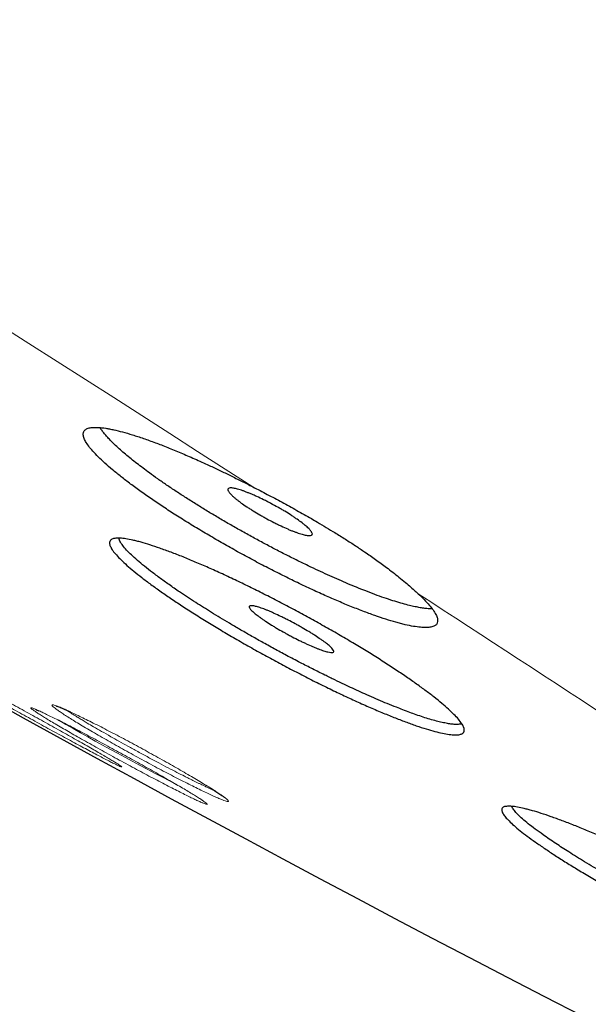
# Model space of a CAD drawing. Header units: millimetres. Extents: x 8 to 587, y 12 to 540.
# Tile 165 of 256: x 472.68 to 478.63, y 173.6 to 183.9. Entities that reach past the tile are written whole.
import ezdxf

# ---------------------------------------------------------------- set-up
doc = ezdxf.new("R2010")
doc.units = ezdxf.units.MM

msp = doc.modelspace()

# ---------------------------------------------------------------- linework, layer by layer
at = {"color": 252, "linetype": 'Continuous', "lineweight": 0, "flags": 128}
msp.add_lwpolyline([(470.357, 182.045), (470.663, 181.852), (470.969, 181.659), (471.273, 181.467), (471.576, 181.275), (471.878, 181.083), (472.179, 180.892), (472.479, 180.702), (472.778, 180.511), (473.075, 180.322), (473.372, 180.133), (473.667, 179.944), (473.961, 179.756), (474.253, 179.569), (474.544, 179.382), (474.834, 179.196), (475.122, 179.011)], dxfattribs=at)
at = {"color": 7, "linetype": 'Continuous', "lineweight": 30}
msp.add_arc((583.168, 376.603), 228.478, 238.65207, 245.7479, dxfattribs=at)
at = {"color": 252, "linetype": 'Continuous', "lineweight": 0}
for centre, radius, start, end in [((236.422, -193.016), 442.018, 56.39885, 57.0476), ((485.823, 198.48), 25.342, 239.841, 243.0264)]:
    msp.add_arc(centre, radius, start, end, dxfattribs=at)
for points, knots in [([(436.363, 210.51), (436.368, 210.517), (436.379, 210.532), (436.41, 210.548), (436.454, 210.557), (436.51, 210.559), (436.577, 210.553), (436.656, 210.541), (436.745, 210.521), (436.846, 210.494), (436.956, 210.461), (437.073, 210.422), (437.196, 210.378), (437.329, 210.328), (437.472, 210.272), (437.625, 210.21), (437.786, 210.142), (437.963, 210.066), (438.157, 209.98), (438.367, 209.884), (438.589, 209.782), (438.822, 209.672), (439.065, 209.555), (439.32, 209.431), (439.586, 209.3), (439.862, 209.162), (440.149, 209.018), (440.445, 208.867), (440.749, 208.711), (441.061, 208.549), (441.383, 208.381), (441.707, 208.21), (442.031, 208.039), (442.355, 207.866), (442.686, 207.688), (443.026, 207.505), (443.374, 207.317), (443.729, 207.123), (444.104, 206.918), (444.499, 206.701), (444.916, 206.471), (445.341, 206.235), (445.775, 205.993), (446.217, 205.746), (446.668, 205.493), (447.127, 205.234), (447.593, 204.97), (448.068, 204.701), (448.547, 204.428), (449.03, 204.152), (449.517, 203.873), (450.012, 203.589), (450.5, 203.307), (450.982, 203.029), (451.456, 202.754), (451.936, 202.475), (452.421, 202.193), (452.911, 201.907), (453.405, 201.618), (453.921, 201.315), (454.458, 200.999), (455.018, 200.67), (455.582, 200.336), (456.151, 200), (456.724, 199.659), (457.302, 199.316), (457.884, 198.969), (458.47, 198.619), (459.06, 198.266), (459.649, 197.913), (460.238, 197.559), (460.826, 197.205), (461.418, 196.848), (461.996, 196.498), (462.563, 196.155), (463.116, 195.82), (463.67, 195.483), (464.227, 195.144), (464.784, 194.804), (465.343, 194.463), (465.921, 194.109), (466.518, 193.743), (467.135, 193.364), (467.752, 192.984), (468.37, 192.603), (468.987, 192.222), (469.604, 191.84), (470.221, 191.458), (470.837, 191.075), (471.452, 190.693), (472.062, 190.313), (472.667, 189.935), (473.267, 189.559), (473.865, 189.185), (474.446, 188.82), (475.01, 188.465), (475.558, 188.12), (476.103, 187.775), (476.646, 187.432), (477.186, 187.09), (477.724, 186.749), (478.276, 186.397), (478.843, 186.036), (479.423, 185.666), (480, 185.297), (480.571, 184.931), (481.139, 184.566), (481.701, 184.204), (482.259, 183.845), (482.811, 183.488), (483.357, 183.134), (483.895, 182.784), (484.424, 182.44), (484.944, 182.101), (485.458, 181.765), (485.953, 181.441), (486.43, 181.127), (486.888, 180.825), (487.341, 180.526), (487.788, 180.231), (488.229, 179.938), (488.663, 179.649), (489.106, 179.354), (489.556, 179.053), (490.011, 178.747), (490.459, 178.446), (490.898, 178.15), (491.329, 177.858), (491.751, 177.571), (492.165, 177.289), (492.569, 177.011), (492.964, 176.74), (493.348, 176.475), (493.72, 176.216), (494.081, 175.965), (494.433, 175.719), (494.766, 175.484), (495.082, 175.261), (495.382, 175.048), (495.673, 174.84), (495.956, 174.637), (496.231, 174.438), (496.496, 174.245), (496.762, 174.051), (497.026, 173.856), (497.287, 173.662), (497.538, 173.474), (497.778, 173.292), (498.007, 173.117), (498.224, 172.949), (498.431, 172.787), (498.626, 172.632), (498.809, 172.484), (498.981, 172.344), (499.14, 172.211), (499.286, 172.085), (499.422, 171.967), (499.543, 171.858), (499.651, 171.758), (499.746, 171.666), (499.832, 171.581), (499.908, 171.501), (499.974, 171.427), (500.03, 171.36), (500.078, 171.296), (500.116, 171.237), (500.144, 171.184), (500.16, 171.137), (500.163, 171.099), (500.159, 171.075), (500.151, 171.065), (500.15, 171.064)], [0, 0, 0, 0, 0.0050346, 0.0111946, 0.0173545, 0.0235144, 0.0296743, 0.0357242, 0.0417741, 0.0478241, 0.053874, 0.0594739, 0.0650739, 0.0706738, 0.0762737, 0.0818737, 0.0874736, 0.0930735, 0.0992335, 0.1053934, 0.1115533, 0.1177132, 0.1238731, 0.130033, 0.136193, 0.1423529, 0.1485128, 0.1546727, 0.1607226, 0.1667725, 0.1728225, 0.1788724, 0.1844723, 0.1900723, 0.1956722, 0.2012721, 0.2068721, 0.212472, 0.2180719, 0.2242319, 0.2303918, 0.2365517, 0.2427116, 0.2488715, 0.2550314, 0.2611914, 0.2673513, 0.2735112, 0.2796711, 0.285721, 0.2917709, 0.2978209, 0.3038708, 0.3094707, 0.3150707, 0.3206706, 0.3262705, 0.3318705, 0.3374704, 0.3430703, 0.3492303, 0.3553902, 0.3615501, 0.36771, 0.3738699, 0.3800298, 0.3861898, 0.3923497, 0.3985096, 0.4046695, 0.4107194, 0.4167693, 0.4228193, 0.4288692, 0.4344691, 0.4400691, 0.445669, 0.4512689, 0.4568689, 0.4624688, 0.4680687, 0.4742287, 0.4803886, 0.4865485, 0.4927084, 0.4988683, 0.5050282, 0.5111882, 0.5173481, 0.523508, 0.5296679, 0.5357178, 0.5417677, 0.5478177, 0.5538676, 0.5594675, 0.5650675, 0.5706674, 0.5762673, 0.5818673, 0.5874672, 0.5930671, 0.5992271, 0.605387, 0.6115469, 0.6177068, 0.6238667, 0.6300266, 0.6361866, 0.6423465, 0.6485064, 0.6546663, 0.6607162, 0.6667661, 0.6728161, 0.678866, 0.6844659, 0.6900659, 0.6956658, 0.7012657, 0.7068657, 0.7124656, 0.7180655, 0.7242255, 0.7303854, 0.7365453, 0.7427052, 0.7488651, 0.755025, 0.761185, 0.7673449, 0.7735048, 0.7796647, 0.7857146, 0.7917645, 0.7978145, 0.8038644, 0.8094643, 0.8150643, 0.8206642, 0.8262641, 0.8318641, 0.837464, 0.8430639, 0.8492239, 0.8553838, 0.8615437, 0.8677036, 0.8738635, 0.8800234, 0.8861834, 0.8923433, 0.8985032, 0.9046631, 0.910713, 0.9167629, 0.9228129, 0.9288628, 0.9344627, 0.9400627, 0.9456626, 0.9512625, 0.9568625, 0.9624624, 0.9680623, 0.9742223, 0.9803822, 0.9865421, 0.992702, 0.9988619, 1, 1, 1, 1]), ([(500.071, 170.936), (500.072, 170.937), (500.082, 170.947), (500.085, 170.978), (500.077, 171.029), (500.048, 171.093), (500, 171.169), (499.932, 171.257), (499.845, 171.357), (499.739, 171.469), (499.613, 171.592), (499.469, 171.727), (499.305, 171.873), (499.123, 172.031), (498.922, 172.2), (498.703, 172.38), (498.466, 172.57), (498.213, 172.769), (497.943, 172.978), (497.657, 173.197), (497.351, 173.428), (497.025, 173.671), (496.68, 173.926), (496.317, 174.191), (495.937, 174.466), (495.54, 174.751), (495.127, 175.046), (494.697, 175.35), (494.252, 175.663), (493.791, 175.985), (493.314, 176.316), (492.823, 176.655), (492.319, 177.001), (491.804, 177.353), (491.279, 177.711), (490.74, 178.076), (490.183, 178.451), (489.61, 178.836), (489.02, 179.231), (488.418, 179.633), (487.803, 180.041), (487.176, 180.456), (486.537, 180.877), (485.888, 181.304), (485.228, 181.736), (484.559, 182.174), (483.88, 182.616), (483.191, 183.063), (482.497, 183.512), (481.799, 183.963), (481.097, 184.415), (480.388, 184.871), (479.666, 185.333), (478.933, 185.801), (478.188, 186.276), (477.437, 186.753), (476.681, 187.233), (475.919, 187.714), (475.153, 188.198), (474.383, 188.682), (473.609, 189.168), (472.833, 189.654), (472.055, 190.141), (471.273, 190.628), (470.495, 191.112), (469.72, 191.593), (468.948, 192.07), (468.177, 192.547), (467.4, 193.025), (466.618, 193.506), (465.832, 193.988), (465.047, 194.468), (464.264, 194.946), (463.484, 195.421), (462.706, 195.893), (461.933, 196.362), (461.163, 196.827), (460.399, 197.287), (459.639, 197.744), (458.884, 198.197), (458.14, 198.642), (457.406, 199.08), (456.683, 199.51), (455.966, 199.935), (455.252, 200.358), (454.54, 200.777), (453.832, 201.193), (453.133, 201.603), (452.443, 202.006), (451.763, 202.402), (451.092, 202.792), (450.654, 203.045), (450.435, 203.172)], [0, 0, 0, 0, 0.001051, 0.012113, 0.023174, 0.034461, 0.045747, 0.057034, 0.068321, 0.079608, 0.090895, 0.102182, 0.113444, 0.124706, 0.135968, 0.147231, 0.158493, 0.169554, 0.180615, 0.191676, 0.202737, 0.214024, 0.225311, 0.236598, 0.247885, 0.259172, 0.270458, 0.281745, 0.293008, 0.30427, 0.315532, 0.326794, 0.338056, 0.349118, 0.360179, 0.37124, 0.382301, 0.393588, 0.404875, 0.416162, 0.427448, 0.438735, 0.450022, 0.461309, 0.472571, 0.483833, 0.495096, 0.506358, 0.51762, 0.528681, 0.539742, 0.550804, 0.561865, 0.573152, 0.584438, 0.595725, 0.607012, 0.618299, 0.629586, 0.640873, 0.652135, 0.663397, 0.674659, 0.685922, 0.697184, 0.708245, 0.719306, 0.730367, 0.741428, 0.752715, 0.764002, 0.775289, 0.786576, 0.797863, 0.809149, 0.820436, 0.831699, 0.842961, 0.854223, 0.865485, 0.876747, 0.887809, 0.89887, 0.909931, 0.920992, 0.932279, 0.943566, 0.954853, 0.966139, 0.977426, 0.988713, 1, 1, 1, 1]), ([(473.424, 176.279), (473.446, 176.267), (473.491, 176.241), (473.551, 176.206), (473.604, 176.175), (473.65, 176.148), (473.688, 176.125), (473.717, 176.106), (473.738, 176.092), (473.75, 176.083), (473.754, 176.079), (473.748, 176.08), (473.734, 176.085), (473.711, 176.096), (473.679, 176.111), (473.639, 176.131), (473.592, 176.155), (473.537, 176.184), (473.475, 176.216), (473.408, 176.252), (473.334, 176.291), (473.256, 176.333), (473.173, 176.377), (473.088, 176.424), (473, 176.471), (472.91, 176.521), (472.82, 176.571), (472.729, 176.621), (472.64, 176.67), (472.553, 176.719), (472.468, 176.767), (472.386, 176.813), (472.31, 176.856), (472.238, 176.897), (472.171, 176.935), (472.111, 176.97), (472.058, 177.001), (472.012, 177.028), (471.975, 177.051), (471.945, 177.07), (471.925, 177.084), (471.913, 177.093), (471.909, 177.097), (471.914, 177.096), (471.929, 177.09), (471.952, 177.08), (471.984, 177.065), (472.023, 177.045), (472.071, 177.021), (472.126, 176.992), (472.188, 176.96), (472.255, 176.924), (472.329, 176.885), (472.407, 176.843), (472.489, 176.799), (472.575, 176.752), (472.663, 176.704), (472.752, 176.655), (472.843, 176.606), (472.932, 176.556), (473.022, 176.506), (473.11, 176.457), (473.194, 176.41), (473.275, 176.364), (473.353, 176.32), (473.4, 176.293), (473.424, 176.279)], [0, 0, 0, 0, 0.015575, 0.031079, 0.04666, 0.062464, 0.078118, 0.093663, 0.109236, 0.124972, 0.140667, 0.156241, 0.171818, 0.187521, 0.203202, 0.218765, 0.23433, 0.250017, 0.2657, 0.281253, 0.296802, 0.312475, 0.328213, 0.343774, 0.359298, 0.374924, 0.390753, 0.40634, 0.421836, 0.437388, 0.45328, 0.468893, 0.484381, 0.499892, 0.515814, 0.53147, 0.547019, 0.562614, 0.578387, 0.593941, 0.609444, 0.625062, 0.640786, 0.656314, 0.671833, 0.687533, 0.703258, 0.718788, 0.73432, 0.750054, 0.765751, 0.781286, 0.796844, 0.812605, 0.828198, 0.843703, 0.859282, 0.875097, 0.890601, 0.906077, 0.921676, 0.937552, 0.953055, 0.96853, 0.984127, 1, 1, 1, 1]), ([(474.322, 175.897), (474.345, 175.884), (474.389, 175.858), (474.448, 175.823), (474.501, 175.791), (474.546, 175.763), (474.584, 175.739), (474.612, 175.719), (474.633, 175.704), (474.644, 175.694), (474.647, 175.689), (474.641, 175.688), (474.625, 175.693), (474.601, 175.702), (474.569, 175.716), (474.529, 175.734), (474.48, 175.757), (474.425, 175.785), (474.362, 175.816), (474.294, 175.851), (474.22, 175.889), (474.141, 175.93), (474.058, 175.973), (473.972, 176.019), (473.884, 176.066), (473.794, 176.115), (473.703, 176.164), (473.612, 176.214), (473.523, 176.263), (473.436, 176.312), (473.351, 176.36), (473.269, 176.406), (473.193, 176.45), (473.121, 176.491), (473.055, 176.53), (472.995, 176.566), (472.943, 176.597), (472.898, 176.625), (472.861, 176.649), (472.832, 176.669), (472.812, 176.683), (472.8, 176.694), (472.798, 176.699), (472.804, 176.7), (472.819, 176.695), (472.843, 176.686), (472.875, 176.672), (472.916, 176.653), (472.964, 176.63), (473.02, 176.603), (473.082, 176.572), (473.15, 176.537), (473.225, 176.499), (473.303, 176.458), (473.386, 176.415), (473.472, 176.369), (473.56, 176.322), (473.65, 176.273), (473.741, 176.224), (473.831, 176.175), (473.92, 176.125), (474.008, 176.076), (474.093, 176.028), (474.174, 175.983), (474.251, 175.938), (474.298, 175.911), (474.322, 175.897)], [0, 0, 0, 0, 0.015627, 0.031153, 0.046719, 0.062464, 0.078144, 0.093704, 0.109272, 0.124974, 0.140669, 0.156246, 0.171824, 0.187524, 0.203207, 0.218769, 0.234332, 0.250018, 0.265734, 0.281292, 0.296828, 0.312477, 0.328273, 0.343848, 0.35935, 0.374925, 0.390796, 0.406396, 0.421876, 0.437389, 0.45327, 0.46888, 0.48437, 0.499894, 0.515764, 0.531398, 0.546961, 0.562615, 0.578345, 0.593877, 0.609389, 0.625064, 0.64078, 0.656299, 0.671819, 0.687537, 0.703246, 0.718776, 0.734318, 0.75006, 0.765701, 0.781227, 0.796807, 0.812609, 0.828143, 0.843634, 0.859234, 0.875099, 0.890592, 0.906065, 0.921667, 0.937553, 0.953097, 0.968587, 0.984171, 1, 1, 1, 1]), ([(474.551, 175.937), (474.574, 175.924), (474.618, 175.897), (474.677, 175.861), (474.729, 175.828), (474.773, 175.799), (474.81, 175.774), (474.838, 175.754), (474.857, 175.737), (474.868, 175.726), (474.87, 175.719), (474.863, 175.718), (474.847, 175.721), (474.822, 175.729), (474.789, 175.742), (474.747, 175.759), (474.698, 175.781), (474.642, 175.807), (474.579, 175.838), (474.51, 175.871), (474.435, 175.909), (474.356, 175.949), (474.273, 175.992), (474.186, 176.037), (474.098, 176.084), (474.008, 176.132), (473.917, 176.182), (473.826, 176.231), (473.737, 176.281), (473.65, 176.33), (473.566, 176.378), (473.485, 176.424), (473.408, 176.469), (473.337, 176.511), (473.271, 176.55), (473.212, 176.587), (473.16, 176.62), (473.116, 176.649), (473.08, 176.674), (473.052, 176.694), (473.032, 176.71), (473.021, 176.722), (473.02, 176.728), (473.027, 176.73), (473.043, 176.727), (473.068, 176.719), (473.101, 176.706), (473.142, 176.689), (473.191, 176.667), (473.247, 176.64), (473.31, 176.61), (473.379, 176.577), (473.453, 176.539), (473.533, 176.499), (473.616, 176.456), (473.702, 176.411), (473.791, 176.364), (473.881, 176.316), (473.972, 176.266), (474.062, 176.217), (474.151, 176.167), (474.239, 176.118), (474.324, 176.07), (474.404, 176.024), (474.481, 175.979), (474.528, 175.951), (474.551, 175.937)], [0, 0, 0, 0, 0.015663, 0.031207, 0.046765, 0.062465, 0.078152, 0.093719, 0.109287, 0.124978, 0.140673, 0.156249, 0.171827, 0.187529, 0.203234, 0.218798, 0.234351, 0.250024, 0.265792, 0.281363, 0.296878, 0.312482, 0.328331, 0.343921, 0.359404, 0.374931, 0.390811, 0.406413, 0.421891, 0.437395, 0.453236, 0.468829, 0.484332, 0.499902, 0.51572, 0.531329, 0.546904, 0.562623, 0.578181, 0.593835, 0.609494, 0.625063, 0.640771, 0.656289, 0.671814, 0.687538, 0.703203, 0.718729, 0.734291, 0.750063, 0.765639, 0.781151, 0.796755, 0.81261, 0.828112, 0.843593, 0.859204, 0.875098, 0.890616, 0.906098, 0.921693, 0.937553, 0.953151, 0.968662, 0.98423, 1, 1, 1, 1]), ([(473.17, 176.676), (473.172, 176.674), (473.184, 176.666), (473.217, 176.645), (473.255, 176.621), (473.285, 176.602), (473.305, 176.59), (473.325, 176.578), (473.346, 176.565), (473.368, 176.552), (473.404, 176.531), (473.459, 176.498), (473.541, 176.451), (473.63, 176.4), (473.723, 176.348), (473.817, 176.296), (473.921, 176.239), (474.029, 176.18), (474.137, 176.123), (474.237, 176.07), (474.327, 176.024), (474.395, 175.989), (474.444, 175.965), (474.478, 175.948), (474.509, 175.932), (474.538, 175.918), (474.565, 175.905), (474.589, 175.894), (474.612, 175.883), (474.646, 175.867), (474.684, 175.849), (474.709, 175.838), (474.72, 175.834)], [0, 0, 0, 0, 0.006924, 0.05279, 0.099297, 0.114948, 0.13067, 0.146463, 0.162328, 0.178265, 0.194273, 0.238527, 0.28933, 0.34668, 0.394004, 0.445012, 0.499703, 0.558076, 0.61606, 0.670466, 0.721293, 0.768541, 0.790829, 0.812221, 0.832718, 0.852318, 0.871023, 0.888833, 0.905746, 0.921764, 0.969439, 1, 1, 1, 1])]:
    msp.add_open_spline(points, degree=3, knots=knots, dxfattribs=at)
at = {"color": 7, "linetype": 'Continuous', "lineweight": 30}
for points, knots in [([(500.072, 170.936), (500.074, 170.94), (500.078, 170.947), (500.082, 170.956), (500.086, 170.966), (500.088, 170.974), (500.09, 170.982), (500.091, 170.989), (500.092, 170.995), (500.093, 171.001), (500.093, 171.005), (500.093, 171.009), (500.093, 171.012), (500.093, 171.017), (500.092, 171.023), (500.091, 171.031), (500.09, 171.039), (500.088, 171.049), (500.086, 171.059), (500.083, 171.069), (500.079, 171.078), (500.076, 171.087), (500.073, 171.095), (500.07, 171.102), (500.067, 171.109), (500.064, 171.115), (500.061, 171.122), (500.057, 171.13), (500.051, 171.14), (500.045, 171.152), (500.037, 171.165), (500.023, 171.189), (500.006, 171.213), (499.987, 171.24), (499.975, 171.256), (499.962, 171.272), (499.95, 171.288), (499.939, 171.302), (499.928, 171.316), (499.917, 171.328), (499.906, 171.341), (499.894, 171.355), (499.881, 171.37), (499.867, 171.386), (499.843, 171.413), (499.809, 171.45), (499.758, 171.503), (499.7, 171.562), (499.635, 171.626), (499.555, 171.702), (499.456, 171.793), (499.336, 171.901), (499.206, 172.015), (499.066, 172.135), (498.915, 172.261), (498.757, 172.391), (498.593, 172.523), (498.424, 172.659), (498.245, 172.8), (498.058, 172.946), (497.86, 173.098), (497.653, 173.256), (497.435, 173.421), (497.208, 173.591), (496.973, 173.766), (496.728, 173.946), (496.475, 174.132), (496.205, 174.329), (495.916, 174.537), (495.609, 174.759), (495.291, 174.986), (494.963, 175.219), (494.625, 175.457), (494.277, 175.702), (493.92, 175.951), (493.553, 176.207), (493.177, 176.467), (492.794, 176.732), (492.404, 176.999), (492.008, 177.27), (491.604, 177.546), (491.201, 177.82), (490.801, 178.091), (490.405, 178.358), (490.002, 178.63), (489.592, 178.905), (489.176, 179.183), (488.754, 179.465), (488.31, 179.76), (487.846, 180.069), (487.36, 180.391), (486.867, 180.716), (486.367, 181.046), (485.86, 181.379), (485.347, 181.715), (484.827, 182.055), (484.301, 182.398), (483.769, 182.744), (483.235, 183.091), (482.698, 183.438), (482.16, 183.786), (481.617, 184.137), (481.082, 184.481), (480.557, 184.818), (480.041, 185.149), (479.523, 185.481), (479, 185.814), (478.474, 186.149), (477.946, 186.486), (477.396, 186.835), (476.826, 187.197), (476.234, 187.571), (475.64, 187.946), (475.043, 188.323), (474.443, 188.7), (473.841, 189.078), (473.237, 189.457), (472.632, 189.836), (472.024, 190.215), (471.419, 190.593), (470.816, 190.968), (470.216, 191.341), (469.615, 191.713), (469.029, 192.076), (468.457, 192.429), (467.9, 192.773), (467.343, 193.116), (466.786, 193.458), (466.23, 193.799), (465.675, 194.14), (465.101, 194.49), (464.511, 194.851), (463.903, 195.221), (463.296, 195.59), (462.692, 195.957), (462.09, 196.322), (461.49, 196.685), (460.892, 197.046), (460.297, 197.404), (459.705, 197.76), (459.12, 198.111), (458.541, 198.457), (457.969, 198.799), (457.401, 199.137), (456.851, 199.465), (456.319, 199.781), (455.804, 200.086), (455.292, 200.388), (454.785, 200.688), (454.282, 200.984), (453.783, 201.277), (453.272, 201.576), (452.75, 201.882), (452.217, 202.193), (451.69, 202.499), (451.169, 202.802), (450.654, 203.1), (450.146, 203.393), (449.644, 203.681), (449.15, 203.965), (448.662, 204.244), (448.185, 204.516), (447.717, 204.782), (447.26, 205.041), (446.81, 205.295), (446.379, 205.537), (445.965, 205.769), (445.57, 205.99), (445.181, 206.206), (444.799, 206.417), (444.425, 206.624), (444.057, 206.826), (443.686, 207.029), (443.31, 207.234), (442.932, 207.438), (442.563, 207.637), (442.204, 207.829), (441.854, 208.015), (441.514, 208.195), (441.184, 208.368), (440.864, 208.534), (440.554, 208.694), (440.256, 208.847), (439.969, 208.992), (439.695, 209.129), (439.431, 209.26), (439.18, 209.383), (438.942, 209.498), (438.716, 209.606), (438.501, 209.707), (438.295, 209.802), (438.099, 209.89), (437.916, 209.971), (437.747, 210.044), (437.589, 210.11), (437.441, 210.171), (437.301, 210.225), (437.193, 210.266), (437.11, 210.296), (437.051, 210.316), (436.994, 210.336), (436.949, 210.35), (436.914, 210.361), (436.89, 210.369), (436.865, 210.376), (436.841, 210.384), (436.817, 210.39), (436.794, 210.397), (436.773, 210.403), (436.753, 210.408), (436.735, 210.413), (436.718, 210.417), (436.702, 210.421), (436.685, 210.425), (436.668, 210.428), (436.649, 210.433), (436.626, 210.437), (436.601, 210.442), (436.576, 210.446), (436.554, 210.449), (436.535, 210.452), (436.518, 210.453), (436.503, 210.455), (436.491, 210.455), (436.481, 210.456), (436.472, 210.456), (436.465, 210.456), (436.457, 210.457), (436.45, 210.456), (436.441, 210.456), (436.432, 210.456), (436.422, 210.455), (436.411, 210.454), (436.401, 210.453), (436.392, 210.451), (436.383, 210.45), (436.376, 210.448), (436.369, 210.446), (436.364, 210.444), (436.36, 210.443), (436.356, 210.442), (436.353, 210.441), (436.349, 210.439), (436.345, 210.437), (436.339, 210.435), (436.333, 210.431), (436.327, 210.428), (436.32, 210.423), (436.313, 210.417), (436.305, 210.411), (436.298, 210.403), (436.291, 210.394), (436.286, 210.387), (436.284, 210.383)], [0, 0, 0, 0, 0.001226, 0.002412, 0.003501, 0.004492, 0.005386, 0.006181, 0.006879, 0.007534, 0.008071, 0.008495, 0.008908, 0.009352, 0.010217, 0.011178, 0.012234, 0.013386, 0.014629, 0.01584, 0.016946, 0.017947, 0.018844, 0.019636, 0.020312, 0.020978, 0.021716, 0.022527, 0.023663, 0.024915, 0.02627, 0.027634, 0.031872, 0.033368, 0.034852, 0.036266, 0.037594, 0.038835, 0.039888, 0.040884, 0.041921, 0.04302, 0.044178, 0.045398, 0.046664, 0.050148, 0.053626, 0.057724, 0.061757, 0.065763, 0.071558, 0.077352, 0.083146, 0.08894, 0.094734, 0.100528, 0.105991, 0.111453, 0.116916, 0.122379, 0.127842, 0.133404, 0.138966, 0.144528, 0.15009, 0.155652, 0.161214, 0.166776, 0.172894, 0.179012, 0.18513, 0.191248, 0.197366, 0.203484, 0.209602, 0.21572, 0.221838, 0.227956, 0.233965, 0.239974, 0.245983, 0.251991, 0.257553, 0.263115, 0.268677, 0.274239, 0.2798, 0.285362, 0.290924, 0.297042, 0.30316, 0.309278, 0.315396, 0.321514, 0.327632, 0.33375, 0.339868, 0.345986, 0.352103, 0.358112, 0.364121, 0.37013, 0.376138, 0.3817, 0.387262, 0.392824, 0.398385, 0.403947, 0.409509, 0.415071, 0.421188, 0.427306, 0.433424, 0.439542, 0.44566, 0.451778, 0.457896, 0.464014, 0.470132, 0.47625, 0.482258, 0.488267, 0.494276, 0.500284, 0.505846, 0.511408, 0.51697, 0.522531, 0.528093, 0.533655, 0.539217, 0.545335, 0.551452, 0.55757, 0.563688, 0.569806, 0.575924, 0.582042, 0.58816, 0.594278, 0.600396, 0.606404, 0.612413, 0.618422, 0.62443, 0.629992, 0.635554, 0.641116, 0.646678, 0.652239, 0.657801, 0.663363, 0.669481, 0.675599, 0.681717, 0.687835, 0.693953, 0.700071, 0.706189, 0.712307, 0.718424, 0.724542, 0.730551, 0.73656, 0.742569, 0.748577, 0.754139, 0.759701, 0.765263, 0.770825, 0.776387, 0.781948, 0.78751, 0.793628, 0.799746, 0.805865, 0.811983, 0.818101, 0.824219, 0.830337, 0.836455, 0.842573, 0.848691, 0.8547, 0.860709, 0.866718, 0.872727, 0.878521, 0.884315, 0.890109, 0.895902, 0.901696, 0.90749, 0.912953, 0.918416, 0.923879, 0.929342, 0.934806, 0.937531, 0.940257, 0.942983, 0.945725, 0.946984, 0.948263, 0.949562, 0.950881, 0.95222, 0.953541, 0.954791, 0.955969, 0.957076, 0.958111, 0.959109, 0.960161, 0.961275, 0.962449, 0.96416, 0.965947, 0.967791, 0.969691, 0.971081, 0.972487, 0.973793, 0.974971, 0.975808, 0.976566, 0.977245, 0.977905, 0.978664, 0.979512, 0.980449, 0.981475, 0.98259, 0.983749, 0.984836, 0.985825, 0.986738, 0.987576, 0.988339, 0.98878, 0.989191, 0.989596, 0.990086, 0.990668, 0.991344, 0.992113, 0.992975, 0.99393, 0.994979, 0.996099, 0.99731, 0.99861, 1, 1, 1, 1]), ([(476.854, 177.892), (476.876, 177.871), (476.92, 177.829), (476.971, 177.773), (477.012, 177.721), (477.041, 177.675), (477.056, 177.634), (477.059, 177.6), (477.049, 177.574), (477.026, 177.554), (476.989, 177.542), (476.94, 177.537), (476.878, 177.54), (476.805, 177.55), (476.733, 177.564), (476.67, 177.58), (476.604, 177.598), (476.516, 177.624), (476.42, 177.657), (476.338, 177.686), (476.274, 177.71), (476.207, 177.736), (476.117, 177.772), (476.002, 177.82), (475.882, 177.872), (475.783, 177.917), (475.706, 177.953), (475.629, 177.989), (475.526, 178.039), (475.397, 178.103), (475.268, 178.169), (475.163, 178.224), (475.083, 178.267), (475.004, 178.31), (474.9, 178.367), (474.773, 178.439), (474.624, 178.527), (474.501, 178.6), (474.405, 178.66), (474.312, 178.718), (474.201, 178.79), (474.074, 178.875), (473.954, 178.959), (473.843, 179.04), (473.743, 179.117), (473.653, 179.19), (473.572, 179.26), (473.504, 179.325), (473.447, 179.384), (473.403, 179.438), (473.371, 179.487), (473.352, 179.528), (473.346, 179.564), (473.353, 179.592), (473.373, 179.613), (473.407, 179.628), (473.453, 179.634), (473.511, 179.633), (473.57, 179.627), (473.624, 179.617), (473.681, 179.605), (473.758, 179.586), (473.844, 179.561), (473.919, 179.537), (473.978, 179.518), (474.039, 179.496), (474.122, 179.466), (474.231, 179.424), (474.345, 179.377), (474.44, 179.336), (474.513, 179.304), (474.588, 179.27), (474.676, 179.23), (474.776, 179.183), (474.889, 179.128), (475.005, 179.071), (475.083, 179.031), (475.122, 179.011)], [0, 0, 0, 0, 0.0157684, 0.0316426, 0.0476589, 0.063785, 0.0802564, 0.0968464, 0.1129931, 0.1292508, 0.1458571, 0.1625835, 0.1788415, 0.1952118, 0.2119361, 0.2203613, 0.2287865, 0.2450874, 0.2615019, 0.2698904, 0.2782788, 0.2867296, 0.2951803, 0.3114358, 0.3278051, 0.3361722, 0.3445392, 0.352969, 0.3613987, 0.3775401, 0.393795, 0.402104, 0.4104129, 0.4187843, 0.4271557, 0.4431659, 0.4592884, 0.4757655, 0.4840674, 0.4923694, 0.5082893, 0.5243202, 0.5407003, 0.5572009, 0.57311, 0.5891289, 0.6054933, 0.6219765, 0.6379575, 0.6540483, 0.6704838, 0.6870377, 0.7031427, 0.7193581, 0.735921, 0.7526033, 0.7688314, 0.7851713, 0.8018635, 0.8102723, 0.8186811, 0.8349778, 0.8513876, 0.8597732, 0.8681587, 0.8766062, 0.8850536, 0.9013328, 0.9177258, 0.9261045, 0.9344832, 0.9429246, 0.9513659, 0.9634054, 0.9754913, 0.9877211, 1, 1, 1, 1]), ([(473.557, 179.583), (473.549, 179.594), (473.536, 179.611), (473.528, 179.626), (473.525, 179.631)], [0, 0, 0, 0, 0.65904, 1, 1, 1, 1]), ([(477, 177.734), (476.999, 177.734), (476.986, 177.734), (476.957, 177.735), (476.912, 177.74), (476.862, 177.748), (476.807, 177.759), (476.743, 177.774), (476.671, 177.794), (476.588, 177.819), (476.498, 177.849), (476.4, 177.884), (476.303, 177.921), (476.209, 177.959), (476.119, 177.996), (476.026, 178.036), (475.93, 178.079), (475.832, 178.124), (475.725, 178.174), (475.609, 178.23), (475.486, 178.291), (475.363, 178.354), (475.242, 178.418), (475.12, 178.484), (474.998, 178.552), (474.877, 178.62), (474.76, 178.689), (474.646, 178.757), (474.534, 178.826), (474.426, 178.894), (474.32, 178.963), (474.221, 179.029), (474.127, 179.094), (474.045, 179.153), (473.973, 179.207), (473.909, 179.255), (473.848, 179.304), (473.79, 179.352), (473.735, 179.399), (473.688, 179.442), (473.647, 179.481), (473.613, 179.517), (473.582, 179.551), (473.566, 179.572), (473.557, 179.583)], [0, 0, 0, 0, 0.002847, 0.025227, 0.047617, 0.070076, 0.092812, 0.115621, 0.141672, 0.168399, 0.195245, 0.223143, 0.251177, 0.27352, 0.295934, 0.318359, 0.340855, 0.363632, 0.386485, 0.414002, 0.441036, 0.468198, 0.494491, 0.520901, 0.548199, 0.575013, 0.601953, 0.628021, 0.654205, 0.681333, 0.707978, 0.734748, 0.760649, 0.786664, 0.807617, 0.829079, 0.850606, 0.873137, 0.895743, 0.918915, 0.9391, 0.959344, 0.979642, 1, 1, 1, 1]), ([(474.906, 178.92), (474.896, 178.929), (474.882, 178.944), (474.87, 178.96), (474.863, 178.974), (474.861, 178.985), (474.866, 178.993), (474.876, 178.998), (474.891, 179), (474.912, 178.998), (474.931, 178.995), (474.952, 178.99), (474.976, 178.983), (475.003, 178.975), (475.032, 178.965), (475.062, 178.953), (475.094, 178.94), (475.128, 178.926), (475.175, 178.905), (475.224, 178.881), (475.274, 178.857), (475.324, 178.831), (475.373, 178.803), (475.422, 178.776), (475.469, 178.748), (475.514, 178.72), (475.556, 178.692), (475.595, 178.665), (475.631, 178.64), (475.661, 178.616), (475.689, 178.593), (475.711, 178.572), (475.727, 178.554), (475.739, 178.537), (475.746, 178.524), (475.746, 178.514), (475.742, 178.506), (475.731, 178.501), (475.715, 178.5), (475.695, 178.501), (475.669, 178.506), (475.638, 178.514), (475.612, 178.522), (475.584, 178.532), (475.554, 178.543), (475.522, 178.555), (475.477, 178.574), (475.43, 178.596), (475.381, 178.619), (475.331, 178.644), (475.281, 178.67), (475.232, 178.697), (475.183, 178.725), (475.136, 178.753), (475.092, 178.781), (475.049, 178.809), (475.01, 178.835), (474.976, 178.861), (474.951, 178.88), (474.926, 178.9), (474.912, 178.913), (474.906, 178.92)], [0, 0, 0, 0, 0.026493, 0.040089, 0.053784, 0.080372, 0.093865, 0.107552, 0.134292, 0.147863, 0.16163, 0.174979, 0.18842, 0.202154, 0.21599, 0.22933, 0.242862, 0.256493, 0.270324, 0.297023, 0.310577, 0.324334, 0.350814, 0.364258, 0.377901, 0.404194, 0.417541, 0.431084, 0.457301, 0.470608, 0.484108, 0.510392, 0.523731, 0.537262, 0.563726, 0.577156, 0.590778, 0.617459, 0.630999, 0.644734, 0.671574, 0.685197, 0.699017, 0.712368, 0.725813, 0.739551, 0.753392, 0.780149, 0.793733, 0.807519, 0.834069, 0.847548, 0.861227, 0.88757, 0.900943, 0.914513, 0.940739, 0.95405, 0.967556, 0.983692, 1, 1, 1, 1]), ([(475.122, 179.011), (475.173, 178.985), (475.275, 178.932), (475.429, 178.849), (475.584, 178.765), (475.707, 178.695), (475.809, 178.635), (475.892, 178.586), (475.99, 178.527), (476.093, 178.463), (476.196, 178.395), (476.302, 178.325), (476.411, 178.249), (476.508, 178.177), (476.589, 178.116), (476.656, 178.063), (476.718, 178.012), (476.775, 177.963), (476.819, 177.924), (476.844, 177.901), (476.854, 177.892)], [0, 0, 0, 0, 0.072123, 0.144853, 0.218353, 0.292484, 0.323609, 0.369948, 0.41642, 0.474208, 0.532257, 0.586346, 0.654947, 0.728579, 0.775694, 0.822949, 0.877657, 0.923435, 0.969338, 1, 1, 1, 1]), ([(473.689, 178.473), (473.704, 178.474), (473.733, 178.475), (473.794, 178.468), (473.854, 178.456), (473.909, 178.443), (473.967, 178.428), (474.045, 178.404), (474.15, 178.369), (474.246, 178.334), (474.328, 178.303), (474.412, 178.27), (474.52, 178.225), (474.635, 178.175), (474.73, 178.133), (474.804, 178.099), (474.879, 178.064), (474.979, 178.017), (475.105, 177.956), (475.26, 177.879), (475.391, 177.811), (475.498, 177.755), (475.602, 177.699), (475.732, 177.629), (475.885, 177.543), (476.012, 177.471), (476.113, 177.412), (476.21, 177.354), (476.327, 177.283), (476.462, 177.198), (476.592, 177.114), (476.714, 177.033), (476.825, 176.956), (476.927, 176.882), (477.02, 176.811), (477.102, 176.745), (477.172, 176.684), (477.23, 176.629), (477.276, 176.579), (477.309, 176.535), (477.33, 176.498), (477.337, 176.467), (477.332, 176.443), (477.313, 176.426), (477.281, 176.416), (477.237, 176.414), (477.18, 176.419), (477.11, 176.431), (477.03, 176.45), (476.938, 176.477), (476.852, 176.505), (476.778, 176.531), (476.701, 176.559), (476.601, 176.598), (476.472, 176.65), (476.358, 176.699), (476.262, 176.741), (476.166, 176.785), (476.043, 176.842), (475.918, 176.902), (475.815, 176.952), (475.736, 176.992), (475.657, 177.032), (475.552, 177.086), (475.422, 177.154), (475.266, 177.238), (475.137, 177.31), (475.033, 177.369), (474.932, 177.427), (474.809, 177.499), (474.667, 177.585), (474.552, 177.656), (474.462, 177.713), (474.376, 177.768), (474.275, 177.836), (474.161, 177.914), (474.055, 177.99), (473.96, 178.061), (473.876, 178.128), (473.803, 178.19), (473.742, 178.247), (473.693, 178.299), (473.656, 178.344), (473.633, 178.383), (473.622, 178.415), (473.624, 178.438), (473.634, 178.453), (473.647, 178.462), (473.665, 178.469), (473.681, 178.472), (473.689, 178.473)], [0, 0, 0, 0, 0.013293, 0.026679, 0.040356, 0.047246, 0.054137, 0.06743, 0.080815, 0.094491, 0.101381, 0.108271, 0.121567, 0.134955, 0.141797, 0.148639, 0.155532, 0.162425, 0.175678, 0.189023, 0.202662, 0.209533, 0.216405, 0.229585, 0.242857, 0.25642, 0.263254, 0.270088, 0.283197, 0.296398, 0.309888, 0.323478, 0.33655, 0.349714, 0.363163, 0.376711, 0.389796, 0.402972, 0.416431, 0.429989, 0.44313, 0.456362, 0.469878, 0.483492, 0.496708, 0.510015, 0.523609, 0.537301, 0.550579, 0.563949, 0.577609, 0.58449, 0.591372, 0.604671, 0.618063, 0.631747, 0.638641, 0.645535, 0.658806, 0.672169, 0.678998, 0.685828, 0.692709, 0.699589, 0.712793, 0.726089, 0.739677, 0.746524, 0.75337, 0.766499, 0.77972, 0.79323, 0.800037, 0.806844, 0.819923, 0.833094, 0.846551, 0.860107, 0.873183, 0.88635, 0.899801, 0.91335, 0.92647, 0.939681, 0.953176, 0.966768, 0.97502, 0.983294, 0.991636, 1, 1, 1, 1]), ([(477.309, 176.532), (477.303, 176.53), (477.288, 176.526), (477.254, 176.524), (477.21, 176.526), (477.16, 176.534), (477.105, 176.545), (477.044, 176.56), (476.978, 176.578), (476.907, 176.601), (476.837, 176.624), (476.765, 176.65), (476.696, 176.676), (476.618, 176.707), (476.532, 176.741), (476.436, 176.782), (476.344, 176.822), (476.253, 176.863), (476.167, 176.902), (476.076, 176.944), (475.98, 176.99), (475.869, 177.045), (475.749, 177.105), (475.615, 177.173), (475.48, 177.244), (475.345, 177.317), (475.22, 177.386), (475.099, 177.454), (474.986, 177.519), (474.881, 177.581), (474.782, 177.64), (474.691, 177.696), (474.606, 177.749), (474.522, 177.802), (474.439, 177.856), (474.345, 177.919), (474.245, 177.988), (474.143, 178.061), (474.05, 178.131), (473.967, 178.196), (473.896, 178.257), (473.836, 178.312), (473.788, 178.363), (473.757, 178.402), (473.738, 178.431), (473.727, 178.453), (473.722, 178.467), (473.721, 178.473), (473.721, 178.473)], [0, 0, 0, 0, 0.018082, 0.042793, 0.067631, 0.09025, 0.112966, 0.134311, 0.156623, 0.177476, 0.198404, 0.216387, 0.234417, 0.251032, 0.273361, 0.294229, 0.315174, 0.333171, 0.351217, 0.367847, 0.387983, 0.408189, 0.432501, 0.456935, 0.484309, 0.508931, 0.533681, 0.556224, 0.578866, 0.600142, 0.619723, 0.63937, 0.657345, 0.675369, 0.695323, 0.715347, 0.74374, 0.772333, 0.801149, 0.830172, 0.858584, 0.887195, 0.916027, 0.945065, 0.962746, 0.98048, 0.998261, 1, 1, 1, 1]), ([(475.094, 177.735), (475.092, 177.738), (475.088, 177.745), (475.085, 177.753), (475.085, 177.759), (475.09, 177.765), (475.101, 177.768), (475.118, 177.767), (475.138, 177.764), (475.165, 177.757), (475.196, 177.747), (475.223, 177.738), (475.251, 177.728), (475.281, 177.716), (475.313, 177.702), (475.358, 177.682), (475.405, 177.66), (475.454, 177.636), (475.504, 177.611), (475.554, 177.584), (475.603, 177.557), (475.652, 177.53), (475.699, 177.502), (475.743, 177.475), (475.786, 177.448), (475.824, 177.422), (475.859, 177.398), (475.89, 177.375), (475.916, 177.354), (475.937, 177.335), (475.953, 177.318), (475.964, 177.304), (475.969, 177.293), (475.97, 177.284), (475.964, 177.279), (475.952, 177.277), (475.936, 177.277), (475.914, 177.281), (475.887, 177.288), (475.864, 177.295), (475.839, 177.304), (475.811, 177.314), (475.781, 177.326), (475.739, 177.343), (475.694, 177.364), (475.646, 177.386), (475.597, 177.41), (475.547, 177.435), (475.497, 177.462), (475.448, 177.489), (475.399, 177.516), (475.353, 177.544), (475.308, 177.571), (475.266, 177.598), (475.228, 177.624), (475.193, 177.648), (475.163, 177.671), (475.138, 177.691), (475.12, 177.707), (475.105, 177.722), (475.098, 177.731), (475.094, 177.735)], [0, 0, 0, 0, 0.013233, 0.026558, 0.040174, 0.05389, 0.08052, 0.094036, 0.107747, 0.134471, 0.148035, 0.161796, 0.175101, 0.188498, 0.202188, 0.215979, 0.242706, 0.256273, 0.270041, 0.296638, 0.31014, 0.323842, 0.350287, 0.363711, 0.377333, 0.403671, 0.41704, 0.430604, 0.456926, 0.470285, 0.483838, 0.510242, 0.523642, 0.537235, 0.563781, 0.577254, 0.59092, 0.61761, 0.631157, 0.644899, 0.658201, 0.671596, 0.685282, 0.699069, 0.725822, 0.739402, 0.753183, 0.779826, 0.793351, 0.807077, 0.833567, 0.847015, 0.860661, 0.887024, 0.900406, 0.913984, 0.9403, 0.953657, 0.967208, 0.983516, 1, 1, 1, 1]), ([(472.847, 176.684), (472.848, 176.684), (472.852, 176.682), (472.864, 176.677), (472.878, 176.671), (472.884, 176.668)], [0, 0, 0, 0, 0.113789, 0.635038, 1, 1, 1, 1]), ([(473.063, 176.72), (473.063, 176.719), (473.065, 176.718), (473.075, 176.715), (473.092, 176.709), (473.118, 176.699), (473.147, 176.686), (473.179, 176.672), (473.202, 176.661), (473.213, 176.656)], [0, 0, 0, 0, 0.097, 0.238038, 0.392638, 0.556732, 0.716543, 0.870611, 1, 1, 1, 1]), ([(474.672, 175.864), (474.685, 175.855), (474.717, 175.836), (474.751, 175.814), (474.778, 175.795), (474.797, 175.782), (474.813, 175.77), (474.822, 175.764), (474.825, 175.763), (474.825, 175.763)], [0, 0, 0, 0, 0.172837, 0.425204, 0.556456, 0.690956, 0.828365, 0.97115, 1, 1, 1, 1]), ([(474.578, 175.742), (474.582, 175.739), (474.586, 175.737), (474.589, 175.735), (474.589, 175.735)], [0, 0, 0, 0, 0.972337, 1, 1, 1, 1]), ([(477.788, 175.669), (477.803, 175.669), (477.831, 175.669), (477.891, 175.661), (477.95, 175.648), (478.005, 175.634), (478.062, 175.619), (478.14, 175.595), (478.244, 175.56), (478.34, 175.525), (478.422, 175.494), (478.506, 175.461), (478.615, 175.417), (478.753, 175.359), (478.874, 175.306), (478.975, 175.261), (479.076, 175.215), (479.203, 175.156), (479.333, 175.094), (479.439, 175.042), (479.519, 175.002), (479.6, 174.962), (479.707, 174.908), (479.838, 174.84), (479.994, 174.758), (480.123, 174.688), (480.226, 174.632), (480.325, 174.576), (480.445, 174.508), (480.583, 174.428), (480.694, 174.361), (480.779, 174.309), (480.86, 174.258), (480.955, 174.197), (481.059, 174.128), (481.155, 174.061), (481.239, 173.999), (481.312, 173.942), (481.372, 173.891), (481.42, 173.845), (481.455, 173.804), (481.477, 173.771), (481.487, 173.743), (481.483, 173.722), (481.465, 173.708), (481.435, 173.701), (481.392, 173.7), (481.336, 173.707), (481.267, 173.72), (481.188, 173.741), (481.097, 173.768), (480.994, 173.801), (480.882, 173.842), (480.761, 173.888), (480.632, 173.939), (480.517, 173.987), (480.421, 174.028), (480.324, 174.07), (480.201, 174.126), (480.049, 174.196), (479.918, 174.258), (479.81, 174.31), (479.705, 174.362), (479.573, 174.428), (479.415, 174.509), (479.283, 174.578), (479.177, 174.634), (479.074, 174.69), (478.949, 174.759), (478.804, 174.841), (478.686, 174.909), (478.594, 174.964), (478.507, 175.016), (478.403, 175.08), (478.286, 175.154), (478.196, 175.214), (478.128, 175.26), (478.065, 175.304), (477.993, 175.356), (477.918, 175.414), (477.854, 175.467), (477.803, 175.515), (477.765, 175.556), (477.739, 175.592), (477.727, 175.621), (477.727, 175.641), (477.736, 175.654), (477.748, 175.662), (477.765, 175.667), (477.781, 175.668), (477.788, 175.669)], [0, 0, 0, 0, 0.0132652, 0.026623, 0.0402721, 0.0471484, 0.0540247, 0.0672898, 0.0806467, 0.0942927, 0.1011671, 0.1080416, 0.1213371, 0.1347248, 0.1484037, 0.1552952, 0.1621867, 0.1754765, 0.188859, 0.1956984, 0.2025379, 0.2094282, 0.2163185, 0.2295562, 0.2428866, 0.2565101, 0.2633744, 0.2702386, 0.283401, 0.2966555, 0.3102011, 0.317026, 0.3238508, 0.3369482, 0.3501369, 0.3636137, 0.37719, 0.3902612, 0.4034229, 0.41687, 0.4304154, 0.44351, 0.4566948, 0.4701638, 0.4837306, 0.4968879, 0.5101357, 0.5236685, 0.5372993, 0.5505316, 0.5638551, 0.5774659, 0.5911758, 0.6044628, 0.6178418, 0.6315112, 0.6383977, 0.6452842, 0.6585812, 0.6719709, 0.6856533, 0.6925469, 0.6994404, 0.712698, 0.7260484, 0.7396921, 0.7465665, 0.7534408, 0.766627, 0.7799056, 0.793476, 0.8003134, 0.8071508, 0.8202655, 0.8334717, 0.8469669, 0.8537661, 0.8605653, 0.8736397, 0.8868048, 0.9002561, 0.913806, 0.9268883, 0.9400611, 0.9535181, 0.9670731, 0.9752499, 0.9834484, 0.991713, 1, 1, 1, 1]), ([(481.448, 173.811), (481.446, 173.811), (481.437, 173.809), (481.411, 173.809), (481.37, 173.812), (481.324, 173.82), (481.27, 173.831), (481.206, 173.848), (481.133, 173.869), (481.055, 173.894), (480.975, 173.921), (480.89, 173.952), (480.803, 173.985), (480.712, 174.021), (480.623, 174.057), (480.536, 174.094), (480.452, 174.13), (480.36, 174.17), (480.261, 174.214), (480.152, 174.264), (480.049, 174.313), (479.949, 174.36), (479.856, 174.405), (479.759, 174.453), (479.658, 174.503), (479.543, 174.562), (479.42, 174.625), (479.286, 174.696), (479.154, 174.767), (479.024, 174.839), (478.905, 174.906), (478.793, 174.97), (478.691, 175.03), (478.596, 175.087), (478.51, 175.14), (478.432, 175.189), (478.36, 175.235), (478.292, 175.28), (478.225, 175.325), (478.151, 175.377), (478.076, 175.431), (478.004, 175.487), (477.943, 175.538), (477.894, 175.584), (477.859, 175.624), (477.838, 175.652), (477.834, 175.665), (477.832, 175.668)], [0, 0, 0, 0, 0.004146, 0.029465, 0.052523, 0.075679, 0.097436, 0.122769, 0.148234, 0.171424, 0.194713, 0.216596, 0.239472, 0.26085, 0.282307, 0.300743, 0.319228, 0.336262, 0.359154, 0.380549, 0.402022, 0.420473, 0.438975, 0.456024, 0.476668, 0.497384, 0.522309, 0.54736, 0.575425, 0.600667, 0.626042, 0.649154, 0.672366, 0.694179, 0.714255, 0.734397, 0.752825, 0.771305, 0.791762, 0.812291, 0.8414, 0.870715, 0.900257, 0.930013, 0.959142, 0.988475, 1, 1, 1, 1])]:
    msp.add_open_spline(points, degree=3, knots=knots, dxfattribs=at)

doc.saveas('drawing.dxf')
